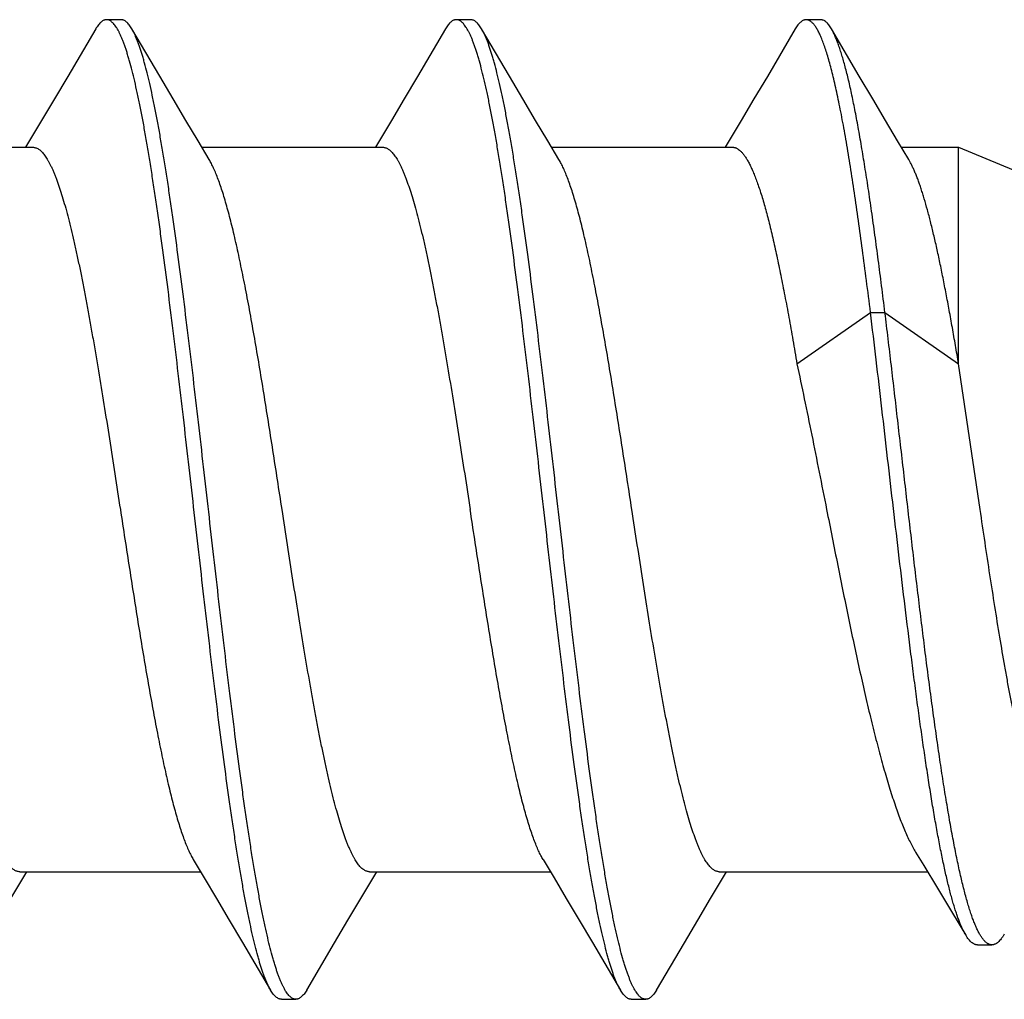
# Model space of a CAD drawing. Header units: feet. Extents: x -114 to 1432, y 355 to 669.
# Tile 146 of 195: x 1298.181 to 1298.563, y 473.998 to 474.378. Entities that reach past the tile are written whole.
import ezdxf

# ---------------------------------------------------------------- set-up
doc = ezdxf.new("R2010")
doc.units = ezdxf.units.FT
doc.header["$MEASUREMENT"] = 0
doc.layers.add('-HARDWARE', color=7, linetype='Continuous')

# ---------------------------------------------------------------- blocks, each defined once
blk = doc.blocks.new('2.5IN_LAGSCREW')
at = {"layer": '-HARDWARE', "color": 7}
for p, q in [((1220.20913, 512.07626), (1220.20351, 512.07626)), ((1220.34472, 512.07626), (1220.3391, 512.07626)), ((1220.48031, 512.07626), (1220.47469, 512.07626)), ((1220.22413, 512.05435), (1220.21332, 512.07268)), ((1220.35972, 512.05435), (1220.34891, 512.07268)), ((1220.49531, 512.05435), (1220.4845, 512.07268)), ((1220.17835, 512.03719), (1220.17218, 512.02684)), ((1220.31394, 512.03719), (1220.30777, 512.02684)), ((1220.44953, 512.03719), (1220.44336, 512.02684)), ((1220.10487, 512.02684), (1220.17498, 512.02684)), ((1220.24046, 512.02684), (1220.31057, 512.02684)), ((1220.37605, 512.02684), (1220.44616, 512.02684)), ((1220.51164, 512.02684), (1220.5338, 512.02684)), ((1220.5338, 512.02684), (1220.5983, 512.00012)), ((1220.5338, 511.94298), (1220.5338, 512.02684)), ((1220.47112, 511.94298), (1220.49965, 511.96288)), ((1220.49965, 511.96288), (1220.50527, 511.96288)), ((1220.50527, 511.96288), (1220.5338, 511.94298)), ((1220.54215, 511.8865), (1220.5338, 511.94298)), ((1220.16648, 511.73578), (1220.17266, 511.74617)), ((1220.16987, 511.74617), (1220.23998, 511.74617)), ((1220.30207, 511.73578), (1220.30825, 511.74617)), ((1220.30546, 511.74617), (1220.37557, 511.74617)), ((1220.43766, 511.73578), (1220.44384, 511.74617)), ((1220.44105, 511.74617), (1220.52176, 511.74617)), ((1220.25628, 511.71869), (1220.26711, 511.70032)), ((1220.39187, 511.71869), (1220.4027, 511.70032)), ((1220.54111, 511.71784), (1220.54672, 511.71784)), ((1220.27131, 511.69674), (1220.27692, 511.69674)), ((1220.4069, 511.69674), (1220.41251, 511.69674))]:
    blk.add_line(p, q, dxfattribs=at)
for points in [[(1220.19932, 512.07268), (1220.18849, 512.05431), (1220.1833, 512.04555), (1220.17835, 512.03719)], [(1220.33491, 512.07268), (1220.32408, 512.05431), (1220.31889, 512.04555), (1220.31394, 512.03719)], [(1220.4705, 512.07268), (1220.45967, 512.05431), (1220.45448, 512.04555), (1220.44953, 512.03719)], [(1220.24328, 512.02211), (1220.239, 512.02927), (1220.23428, 512.03723), (1220.22932, 512.04558), (1220.22413, 512.05435)], [(1220.37887, 512.02211), (1220.37459, 512.02927), (1220.36986, 512.03723), (1220.36491, 512.04558), (1220.35972, 512.05435)], [(1220.51446, 512.02211), (1220.51018, 512.02927), (1220.50545, 512.03723), (1220.5005, 512.04558), (1220.49531, 512.05435)], [(1220.51713, 511.75377), (1220.52033, 511.74852), (1220.5256, 511.73984), (1220.53109, 511.73075), (1220.53657, 511.72162)], [(1220.23716, 511.75089), (1220.24141, 511.74376), (1220.24614, 511.73581), (1220.2511, 511.72745), (1220.25628, 511.71869)], [(1220.37275, 511.75089), (1220.377, 511.74376), (1220.38173, 511.73581), (1220.38669, 511.72745), (1220.39187, 511.71869)], [(1220.28112, 511.70032), (1220.29193, 511.71866), (1220.29711, 511.72742), (1220.30207, 511.73578)], [(1220.41671, 511.70032), (1220.42752, 511.71866), (1220.4327, 511.72742), (1220.43766, 511.73578)]]:
    blk.add_lwpolyline(points, dxfattribs=at)
for points, knots in [([(1220.20351, 512.07626), (1220.20343, 512.07626), (1220.20325, 512.07625), (1220.20299, 512.07621), (1220.20272, 512.07614), (1220.20236, 512.076), (1220.20191, 512.07576), (1220.20139, 512.07536), (1220.20086, 512.07485), (1220.20034, 512.07423), (1220.19982, 512.0735), (1220.19948, 512.07297), (1220.19932, 512.07268)], [0, 0, 0, 0, 0.045699, 0.091915, 0.13915, 0.187871, 0.29134, 0.405275, 0.531794, 0.672418, 0.828232, 1, 1, 1, 1]), ([(1220.26711, 511.70032), (1220.26694, 511.70062), (1220.26659, 511.70124), (1220.2661, 511.70223), (1220.2656, 511.70332), (1220.26511, 511.70451), (1220.26461, 511.70579), (1220.26412, 511.70717), (1220.26362, 511.70865), (1220.26312, 511.71021), (1220.26263, 511.71188), (1220.26195, 511.71427), (1220.26111, 511.7175), (1220.26012, 511.72164), (1220.25913, 511.72612), (1220.25814, 511.73095), (1220.25715, 511.73611), (1220.25615, 511.74159), (1220.25516, 511.74737), (1220.25417, 511.75345), (1220.25318, 511.75981), (1220.25219, 511.76644), (1220.25084, 511.77578), (1220.24917, 511.788), (1220.24719, 511.80328), (1220.24522, 511.81927), (1220.24324, 511.83582), (1220.24126, 511.8528), (1220.23861, 511.87588), (1220.23599, 511.89906), (1220.23334, 511.92212), (1220.23136, 511.93906), (1220.22939, 511.95555), (1220.22741, 511.97147), (1220.22574, 511.98429), (1220.2244, 511.99416), (1220.22341, 512.00124), (1220.22241, 512.00806), (1220.22142, 512.01463), (1220.22043, 512.02093), (1220.21944, 512.02695), (1220.21845, 512.03266), (1220.21746, 512.03807), (1220.21646, 512.04316), (1220.21547, 512.04791), (1220.21448, 512.05232), (1220.21349, 512.05638), (1220.21265, 512.05954), (1220.21197, 512.06188), (1220.21148, 512.0635), (1220.21098, 512.06503), (1220.21049, 512.06646), (1220.20999, 512.0678), (1220.20949, 512.06904), (1220.209, 512.07018), (1220.2085, 512.07123), (1220.20801, 512.07218), (1220.20751, 512.07303), (1220.20702, 512.07378), (1220.20652, 512.07444), (1220.20602, 512.07499), (1220.20553, 512.07545), (1220.20503, 512.07581), (1220.20453, 512.07607), (1220.20402, 512.07622), (1220.20368, 512.07626), (1220.20351, 512.07626)], [0, 0, 0, 0, 0.002665, 0.005556, 0.008677, 0.012029, 0.015615, 0.019435, 0.023489, 0.027776, 0.032297, 0.037049, 0.047241, 0.05834, 0.070327, 0.083182, 0.09688, 0.111395, 0.126699, 0.142762, 0.159551, 0.177033, 0.195172, 0.233269, 0.273528, 0.315616, 0.359183, 0.403864, 0.449287, 0.540835, 0.586194, 0.630769, 0.674188, 0.716089, 0.756123, 0.775336, 0.793959, 0.811954, 0.829284, 0.845914, 0.86181, 0.87694, 0.891275, 0.904787, 0.917449, 0.92924, 0.940138, 0.950126, 0.954774, 0.959191, 0.963374, 0.967323, 0.971039, 0.97452, 0.977769, 0.980787, 0.983576, 0.986141, 0.988487, 0.990622, 0.992557, 0.994308, 0.995894, 0.997345, 0.998699, 1, 1, 1, 1]), ([(1220.21332, 512.07268), (1220.21316, 512.07297), (1220.21283, 512.0735), (1220.2123, 512.07423), (1220.21178, 512.07485), (1220.21125, 512.07536), (1220.21073, 512.07576), (1220.21028, 512.076), (1220.20992, 512.07614), (1220.20966, 512.07621), (1220.20939, 512.07625), (1220.20922, 512.07626), (1220.20913, 512.07626)], [0, 0, 0, 0, 0.171768, 0.327582, 0.468207, 0.594726, 0.70866, 0.81213, 0.86085, 0.908085, 0.954301, 1, 1, 1, 1]), ([(1220.3391, 512.07626), (1220.33902, 512.07626), (1220.33884, 512.07625), (1220.33858, 512.07621), (1220.33831, 512.07614), (1220.33795, 512.076), (1220.3375, 512.07576), (1220.33698, 512.07536), (1220.33645, 512.07485), (1220.33593, 512.07423), (1220.33541, 512.0735), (1220.33507, 512.07297), (1220.33491, 512.07268)], [0, 0, 0, 0, 0.045699, 0.091916, 0.13915, 0.187871, 0.291339, 0.405276, 0.531793, 0.672419, 0.828233, 1, 1, 1, 1]), ([(1220.4027, 511.70032), (1220.40253, 511.70062), (1220.40218, 511.70124), (1220.40169, 511.70223), (1220.40119, 511.70332), (1220.4007, 511.70451), (1220.4002, 511.70579), (1220.39971, 511.70717), (1220.39921, 511.70865), (1220.39871, 511.71021), (1220.39822, 511.71188), (1220.39754, 511.71427), (1220.3967, 511.7175), (1220.39571, 511.72164), (1220.39472, 511.72612), (1220.39373, 511.73095), (1220.39274, 511.73611), (1220.39174, 511.74159), (1220.39075, 511.74737), (1220.38976, 511.75345), (1220.38877, 511.75981), (1220.38778, 511.76644), (1220.38643, 511.77578), (1220.38476, 511.788), (1220.38278, 511.80328), (1220.38081, 511.81927), (1220.37883, 511.83582), (1220.37685, 511.8528), (1220.3742, 511.87588), (1220.37158, 511.89906), (1220.36893, 511.92212), (1220.36695, 511.93906), (1220.36498, 511.95555), (1220.363, 511.97147), (1220.36133, 511.98429), (1220.35999, 511.99416), (1220.359, 512.00124), (1220.358, 512.00806), (1220.35701, 512.01463), (1220.35602, 512.02093), (1220.35503, 512.02695), (1220.35404, 512.03266), (1220.35305, 512.03807), (1220.35205, 512.04316), (1220.35106, 512.04791), (1220.35007, 512.05232), (1220.34908, 512.05638), (1220.34824, 512.05954), (1220.34756, 512.06188), (1220.34707, 512.0635), (1220.34657, 512.06503), (1220.34607, 512.06646), (1220.34558, 512.0678), (1220.34508, 512.06904), (1220.34459, 512.07018), (1220.34409, 512.07123), (1220.3436, 512.07218), (1220.3431, 512.07303), (1220.34261, 512.07378), (1220.34211, 512.07444), (1220.34161, 512.07499), (1220.34112, 512.07545), (1220.34062, 512.07581), (1220.34012, 512.07607), (1220.33961, 512.07622), (1220.33927, 512.07626), (1220.3391, 512.07626)], [0, 0, 0, 0, 0.002665, 0.005556, 0.008677, 0.012029, 0.015615, 0.019435, 0.023489, 0.027776, 0.032297, 0.037049, 0.047241, 0.05834, 0.070327, 0.083182, 0.09688, 0.111395, 0.126699, 0.142762, 0.159551, 0.177033, 0.195172, 0.233269, 0.273528, 0.315616, 0.359183, 0.403864, 0.449287, 0.540835, 0.586194, 0.630769, 0.674188, 0.716089, 0.756123, 0.775336, 0.793959, 0.811954, 0.829284, 0.845914, 0.86181, 0.87694, 0.891275, 0.904787, 0.917449, 0.92924, 0.940138, 0.950126, 0.954774, 0.959191, 0.963374, 0.967323, 0.971039, 0.97452, 0.977769, 0.980787, 0.983576, 0.986141, 0.988487, 0.990622, 0.992557, 0.994308, 0.995894, 0.997345, 0.998699, 1, 1, 1, 1]), ([(1220.34891, 512.07268), (1220.34875, 512.07297), (1220.34841, 512.0735), (1220.34789, 512.07423), (1220.34737, 512.07485), (1220.34684, 512.07536), (1220.34632, 512.07576), (1220.34579, 512.07605), (1220.34534, 512.07619), (1220.34498, 512.07625), (1220.3448, 512.07626), (1220.34472, 512.07626)], [0, 0, 0, 0, 0.171787, 0.327618, 0.46826, 0.594791, 0.70874, 0.812221, 0.908074, 0.954296, 1, 1, 1, 1]), ([(1220.47469, 512.07626), (1220.47461, 512.07626), (1220.47443, 512.07625), (1220.47417, 512.07621), (1220.4739, 512.07614), (1220.47354, 512.076), (1220.47309, 512.07576), (1220.47257, 512.07536), (1220.47204, 512.07485), (1220.47152, 512.07423), (1220.471, 512.0735), (1220.47066, 512.07297), (1220.4705, 512.07268)], [0, 0, 0, 0, 0.045699, 0.091916, 0.13915, 0.18787, 0.29134, 0.405275, 0.531793, 0.672419, 0.828232, 1, 1, 1, 1]), ([(1220.49965, 511.96288), (1220.49914, 511.96699), (1220.49812, 511.97507), (1220.49657, 511.98693), (1220.49501, 511.99827), (1220.49346, 512.00903), (1220.49191, 512.01914), (1220.49059, 512.02715), (1220.48953, 512.03319), (1220.48875, 512.03744), (1220.48797, 512.04149), (1220.48719, 512.04534), (1220.48641, 512.04898), (1220.48564, 512.05241), (1220.48486, 512.05563), (1220.48408, 512.05862), (1220.4833, 512.06139), (1220.48253, 512.06393), (1220.48175, 512.06624), (1220.48109, 512.06802), (1220.48055, 512.06931), (1220.48016, 512.0702), (1220.47977, 512.07103), (1220.47939, 512.0718), (1220.479, 512.07251), (1220.47861, 512.07316), (1220.47822, 512.07374), (1220.47783, 512.07427), (1220.47744, 512.07474), (1220.47705, 512.07514), (1220.47666, 512.07548), (1220.47627, 512.07577), (1220.47588, 512.07598), (1220.47548, 512.07614), (1220.47509, 512.07624), (1220.47482, 512.07626), (1220.47469, 512.07626)], [0, 0, 0, 0, 0.105609, 0.207317, 0.304607, 0.396982, 0.483977, 0.565156, 0.603438, 0.64012, 0.675156, 0.708506, 0.740132, 0.769999, 0.798074, 0.82433, 0.848744, 0.871298, 0.891979, 0.910782, 0.919481, 0.927714, 0.935484, 0.942794, 0.94965, 0.956059, 0.962032, 0.96758, 0.972719, 0.977471, 0.981864, 0.985931, 0.989717, 0.993278, 0.99668, 1, 1, 1, 1]), ([(1220.4845, 512.07268), (1220.48434, 512.07297), (1220.484, 512.0735), (1220.48348, 512.07423), (1220.48296, 512.07485), (1220.48243, 512.07536), (1220.48191, 512.07576), (1220.48146, 512.076), (1220.4811, 512.07614), (1220.48083, 512.07621), (1220.48057, 512.07625), (1220.48039, 512.07626), (1220.48031, 512.07626)], [0, 0, 0, 0, 0.171767, 0.327582, 0.468206, 0.594724, 0.708661, 0.812129, 0.86085, 0.908084, 0.954301, 1, 1, 1, 1]), ([(1220.27692, 511.69674), (1220.27676, 511.69674), (1220.27642, 511.69678), (1220.27591, 511.69694), (1220.27541, 511.69719), (1220.27491, 511.69755), (1220.27441, 511.69801), (1220.27392, 511.69856), (1220.27342, 511.69922), (1220.27293, 511.69997), (1220.27243, 511.70082), (1220.27193, 511.70177), (1220.27144, 511.70282), (1220.27094, 511.70397), (1220.27045, 511.70521), (1220.26995, 511.70654), (1220.26946, 511.70798), (1220.26896, 511.7095), (1220.26846, 511.71112), (1220.26779, 511.71346), (1220.26694, 511.71662), (1220.26595, 511.72068), (1220.26496, 511.72509), (1220.26397, 511.72985), (1220.26298, 511.73493), (1220.26199, 511.74034), (1220.261, 511.74606), (1220.26001, 511.75207), (1220.25901, 511.75837), (1220.25802, 511.76494), (1220.25703, 511.77177), (1220.25604, 511.77884), (1220.2547, 511.78871), (1220.25303, 511.80154), (1220.25105, 511.81745), (1220.24907, 511.83395), (1220.24709, 511.85089), (1220.24445, 511.87395), (1220.24182, 511.89712), (1220.23918, 511.9202), (1220.2372, 511.93718), (1220.23522, 511.95374), (1220.23324, 511.96972), (1220.23127, 511.985), (1220.22959, 511.99723), (1220.22825, 512.00656), (1220.22726, 512.01319), (1220.22626, 512.01955), (1220.22527, 512.02563), (1220.22428, 512.03141), (1220.22329, 512.03689), (1220.2223, 512.04205), (1220.22131, 512.04688), (1220.22032, 512.05137), (1220.21933, 512.05551), (1220.21849, 512.05873), (1220.21781, 512.06113), (1220.21731, 512.06279), (1220.21682, 512.06436), (1220.21632, 512.06583), (1220.21582, 512.06721), (1220.21533, 512.06849), (1220.21483, 512.06968), (1220.21434, 512.07077), (1220.21384, 512.07177), (1220.2135, 512.07239), (1220.21332, 512.07268)], [0, 0, 0, 0, 0.001301, 0.002655, 0.004106, 0.005692, 0.007443, 0.009378, 0.011513, 0.013859, 0.016424, 0.019213, 0.022231, 0.02548, 0.028961, 0.032677, 0.036626, 0.040809, 0.045226, 0.049874, 0.059862, 0.07076, 0.082551, 0.095213, 0.108725, 0.12306, 0.13819, 0.154086, 0.170716, 0.188046, 0.206041, 0.224664, 0.243877, 0.283911, 0.325812, 0.369231, 0.413806, 0.459165, 0.550713, 0.596136, 0.640817, 0.684384, 0.726472, 0.766731, 0.804828, 0.822967, 0.840449, 0.857238, 0.873301, 0.888605, 0.90312, 0.916818, 0.929673, 0.94166, 0.952759, 0.962951, 0.967703, 0.972224, 0.976511, 0.980565, 0.984385, 0.987971, 0.991323, 0.994444, 0.997335, 1, 1, 1, 1]), ([(1220.41251, 511.69674), (1220.41235, 511.69674), (1220.412, 511.69678), (1220.4115, 511.69694), (1220.411, 511.69719), (1220.4105, 511.69755), (1220.41, 511.69801), (1220.40951, 511.69856), (1220.40901, 511.69922), (1220.40851, 511.69997), (1220.40802, 511.70082), (1220.40752, 511.70177), (1220.40703, 511.70282), (1220.40653, 511.70397), (1220.40604, 511.70521), (1220.40554, 511.70654), (1220.40504, 511.70798), (1220.40455, 511.7095), (1220.40405, 511.71112), (1220.40337, 511.71346), (1220.40253, 511.71662), (1220.40154, 511.72068), (1220.40055, 511.72509), (1220.39956, 511.72985), (1220.39857, 511.73493), (1220.39758, 511.74034), (1220.39659, 511.74606), (1220.3956, 511.75207), (1220.3946, 511.75837), (1220.39361, 511.76494), (1220.39262, 511.77177), (1220.39163, 511.77884), (1220.39029, 511.78871), (1220.38862, 511.80154), (1220.38664, 511.81745), (1220.38466, 511.83395), (1220.38268, 511.85089), (1220.38004, 511.87395), (1220.37741, 511.89712), (1220.37477, 511.9202), (1220.37279, 511.93718), (1220.37081, 511.95374), (1220.36883, 511.96972), (1220.36686, 511.985), (1220.36518, 511.99723), (1220.36384, 512.00656), (1220.36285, 512.01319), (1220.36185, 512.01955), (1220.36086, 512.02563), (1220.35987, 512.03141), (1220.35888, 512.03689), (1220.35789, 512.04205), (1220.3569, 512.04688), (1220.35591, 512.05137), (1220.35492, 512.05551), (1220.35408, 512.05873), (1220.3534, 512.06113), (1220.3529, 512.06279), (1220.35241, 512.06436), (1220.35191, 512.06583), (1220.35141, 512.06721), (1220.35092, 512.06849), (1220.35042, 512.06968), (1220.34993, 512.07077), (1220.34943, 512.07177), (1220.34909, 512.07239), (1220.34891, 512.07268)], [0, 0, 0, 0, 0.001301, 0.002655, 0.004106, 0.005692, 0.007443, 0.009378, 0.011513, 0.013859, 0.016424, 0.019213, 0.022231, 0.02548, 0.028961, 0.032677, 0.036626, 0.040809, 0.045226, 0.049874, 0.059862, 0.07076, 0.082551, 0.095213, 0.108725, 0.12306, 0.13819, 0.154086, 0.170716, 0.188046, 0.206041, 0.224664, 0.243877, 0.283911, 0.325812, 0.369231, 0.413806, 0.459165, 0.550713, 0.596136, 0.640817, 0.684384, 0.726472, 0.766731, 0.804828, 0.822967, 0.840449, 0.857238, 0.873301, 0.888605, 0.90312, 0.916818, 0.929673, 0.94166, 0.952759, 0.962951, 0.967703, 0.972224, 0.976511, 0.980565, 0.984385, 0.987971, 0.991323, 0.994444, 0.997335, 1, 1, 1, 1]), ([(1220.50527, 511.96288), (1220.50484, 511.96631), (1220.50399, 511.97307), (1220.50269, 511.98305), (1220.5014, 511.99268), (1220.5001, 512.00192), (1220.49881, 512.01075), (1220.49752, 512.01913), (1220.49622, 512.02702), (1220.49493, 512.03441), (1220.49364, 512.04127), (1220.49254, 512.04663), (1220.49166, 512.05064), (1220.49101, 512.05342), (1220.49036, 512.05606), (1220.48971, 512.05854), (1220.48907, 512.06087), (1220.48842, 512.06303), (1220.48777, 512.06504), (1220.48713, 512.06689), (1220.48648, 512.06858), (1220.48583, 512.0701), (1220.48519, 512.07146), (1220.48473, 512.07229), (1220.4845, 512.07268)], [0, 0, 0, 0, 0.092627, 0.182482, 0.269247, 0.352615, 0.432295, 0.508009, 0.579493, 0.646505, 0.708819, 0.766231, 0.793041, 0.818561, 0.842771, 0.865655, 0.8872, 0.907393, 0.926227, 0.943696, 0.959799, 0.974542, 0.987935, 1, 1, 1, 1]), ([(1220.17498, 512.02684), (1220.17516, 512.02684), (1220.17552, 512.02681), (1220.17605, 512.02668), (1220.17659, 512.02646), (1220.17712, 512.02616), (1220.17765, 512.02578), (1220.17818, 512.02531), (1220.17871, 512.02476), (1220.17924, 512.02413), (1220.17977, 512.02341), (1220.1803, 512.02262), (1220.18082, 512.02174), (1220.18135, 512.02078), (1220.18188, 512.01973), (1220.18241, 512.01861), (1220.18294, 512.01741), (1220.18347, 512.01613), (1220.184, 512.01478), (1220.18472, 512.01282), (1220.18562, 512.01018), (1220.18667, 512.00679), (1220.18773, 512.0031), (1220.18878, 511.99914), (1220.18984, 511.9949), (1220.1909, 511.99041), (1220.19195, 511.98566), (1220.19301, 511.98067), (1220.19407, 511.97546), (1220.19513, 511.97004), (1220.19618, 511.96441), (1220.19724, 511.95859), (1220.19867, 511.95051), (1220.20044, 511.94004), (1220.20255, 511.92711), (1220.20466, 511.91379), (1220.20677, 511.90021), (1220.20817, 511.89109), (1220.20888, 511.8865)], [0, 0, 0, 0, 0.003625, 0.007342, 0.011232, 0.015371, 0.019817, 0.02462, 0.029816, 0.035434, 0.041496, 0.048019, 0.055015, 0.062492, 0.070456, 0.078913, 0.087863, 0.097308, 0.107248, 0.117681, 0.140014, 0.164281, 0.190444, 0.218455, 0.24826, 0.279799, 0.313003, 0.347801, 0.384116, 0.421866, 0.460965, 0.501325, 0.542853, 0.629022, 0.718672, 0.810966, 0.905036, 1, 1, 1, 1]), ([(1220.31057, 512.02684), (1220.31075, 512.02684), (1220.31111, 512.02681), (1220.31164, 512.02668), (1220.31218, 512.02646), (1220.31271, 512.02616), (1220.31324, 512.02578), (1220.31377, 512.02531), (1220.3143, 512.02476), (1220.31483, 512.02413), (1220.31536, 512.02341), (1220.31588, 512.02262), (1220.31641, 512.02174), (1220.31694, 512.02078), (1220.31747, 512.01973), (1220.318, 512.01861), (1220.31853, 512.01741), (1220.31906, 512.01613), (1220.31959, 512.01478), (1220.32031, 512.01282), (1220.32121, 512.01018), (1220.32226, 512.00679), (1220.32332, 512.0031), (1220.32437, 511.99914), (1220.32543, 511.9949), (1220.32649, 511.99041), (1220.32754, 511.98566), (1220.3286, 511.98067), (1220.32966, 511.97546), (1220.33071, 511.97004), (1220.33177, 511.96441), (1220.33283, 511.95859), (1220.33426, 511.95051), (1220.33603, 511.94004), (1220.33814, 511.92711), (1220.34025, 511.91379), (1220.34236, 511.90021), (1220.34376, 511.89109), (1220.34447, 511.8865)], [0, 0, 0, 0, 0.003625, 0.007342, 0.011232, 0.015371, 0.019817, 0.02462, 0.029816, 0.035434, 0.041496, 0.048019, 0.055015, 0.062492, 0.070456, 0.078913, 0.087863, 0.097308, 0.107248, 0.117681, 0.140014, 0.164281, 0.190444, 0.218455, 0.24826, 0.279799, 0.313003, 0.347801, 0.384116, 0.421866, 0.460966, 0.501325, 0.542853, 0.629022, 0.718672, 0.810966, 0.905036, 1, 1, 1, 1]), ([(1220.44616, 512.02684), (1220.44629, 512.02684), (1220.44655, 512.02682), (1220.44694, 512.02675), (1220.44734, 512.02664), (1220.44773, 512.02647), (1220.44812, 512.02627), (1220.44865, 512.02592), (1220.44917, 512.02548), (1220.44968, 512.02498), (1220.45007, 512.02455), (1220.45046, 512.02407), (1220.45099, 512.02335), (1220.45166, 512.02233), (1220.45244, 512.02097), (1220.45321, 512.01944), (1220.45399, 512.01773), (1220.45477, 512.01585), (1220.45555, 512.0138), (1220.45632, 512.01158), (1220.4571, 512.00921), (1220.45788, 512.00667), (1220.45866, 512.00397), (1220.45944, 512.00112), (1220.46022, 511.99813), (1220.46099, 511.99498), (1220.46205, 511.99052), (1220.46337, 511.9846), (1220.46492, 511.97712), (1220.46648, 511.96917), (1220.46803, 511.96078), (1220.46959, 511.95201), (1220.47061, 511.94603), (1220.47112, 511.94298)], [0, 0, 0, 0, 0.004371, 0.008802, 0.01335, 0.018068, 0.023003, 0.028196, 0.039485, 0.04564, 0.052163, 0.059068, 0.06637, 0.082203, 0.099727, 0.11898, 0.139984, 0.162747, 0.187268, 0.213536, 0.241535, 0.271245, 0.302638, 0.335684, 0.37035, 0.406597, 0.444386, 0.524412, 0.610051, 0.70089, 0.796482, 0.896352, 1, 1, 1, 1]), ([(1220.27156, 511.8865), (1220.27039, 511.89413), (1220.26864, 511.90551), (1220.26627, 511.92057), (1220.26451, 511.93156), (1220.26275, 511.94226), (1220.26099, 511.95258), (1220.25923, 511.96246), (1220.25747, 511.97183), (1220.25598, 511.97929), (1220.25478, 511.98496), (1220.2539, 511.98896), (1220.25302, 511.9928), (1220.25214, 511.99646), (1220.25126, 511.99993), (1220.25037, 512.00322), (1220.24949, 512.0063), (1220.24861, 512.00919), (1220.24773, 512.01187), (1220.24685, 512.01435), (1220.24597, 512.0166), (1220.24509, 512.01864), (1220.24421, 512.02047), (1220.24359, 512.02159), (1220.24328, 512.02211)], [0, 0, 0, 0, 0.166713, 0.248705, 0.329069, 0.407282, 0.482834, 0.555238, 0.624027, 0.688765, 0.719486, 0.749045, 0.777396, 0.804498, 0.830311, 0.854798, 0.877927, 0.899668, 0.919997, 0.938894, 0.956344, 0.972342, 0.986889, 1, 1, 1, 1]), ([(1220.40715, 511.8865), (1220.40598, 511.89413), (1220.40423, 511.90551), (1220.40186, 511.92057), (1220.4001, 511.93156), (1220.39834, 511.94226), (1220.39658, 511.95258), (1220.39482, 511.96246), (1220.39306, 511.97183), (1220.39157, 511.97929), (1220.39037, 511.98496), (1220.38949, 511.98896), (1220.38861, 511.9928), (1220.38773, 511.99646), (1220.38685, 511.99993), (1220.38596, 512.00322), (1220.38508, 512.0063), (1220.3842, 512.00919), (1220.38332, 512.01187), (1220.38244, 512.01435), (1220.38156, 512.0166), (1220.38068, 512.01864), (1220.3798, 512.02047), (1220.37918, 512.02159), (1220.37887, 512.02211)], [0, 0, 0, 0, 0.166713, 0.248705, 0.329069, 0.407282, 0.482834, 0.555238, 0.624027, 0.688765, 0.719486, 0.749045, 0.777396, 0.804498, 0.830311, 0.854798, 0.877927, 0.899668, 0.919997, 0.938894, 0.956344, 0.972342, 0.986889, 1, 1, 1, 1]), ([(1220.5338, 511.94298), (1220.5334, 511.94535), (1220.53261, 511.95002), (1220.5314, 511.95692), (1220.53019, 511.9636), (1220.52899, 511.97003), (1220.52778, 511.97621), (1220.52658, 511.9821), (1220.52537, 511.98769), (1220.52417, 511.99297), (1220.52296, 511.99791), (1220.52176, 512.0025), (1220.52073, 512.0061), (1220.51991, 512.00879), (1220.51931, 512.01067), (1220.5187, 512.01245), (1220.5181, 512.01413), (1220.5175, 512.01571), (1220.51689, 512.01719), (1220.51629, 512.01857), (1220.51569, 512.01985), (1220.51508, 512.02102), (1220.51467, 512.02176), (1220.51446, 512.02211)], [0, 0, 0, 0, 0.088179, 0.173956, 0.257066, 0.337264, 0.414308, 0.487973, 0.558043, 0.624318, 0.686611, 0.744756, 0.798601, 0.823872, 0.848022, 0.87104, 0.892917, 0.913645, 0.933219, 0.951637, 0.968902, 0.985019, 1, 1, 1, 1]), ([(1220.53657, 511.72162), (1220.53636, 511.72198), (1220.53594, 511.72273), (1220.53533, 511.72395), (1220.53473, 511.72529), (1220.53413, 511.72676), (1220.53353, 511.72837), (1220.53293, 511.73009), (1220.53233, 511.73195), (1220.53173, 511.73393), (1220.53113, 511.73603), (1220.53053, 511.73825), (1220.52994, 511.74059), (1220.52913, 511.74393), (1220.52812, 511.74839), (1220.52694, 511.75408), (1220.52577, 511.76018), (1220.52459, 511.76669), (1220.52343, 511.77358), (1220.52226, 511.78082), (1220.5211, 511.7884), (1220.51994, 511.7963), (1220.51878, 511.80448), (1220.51763, 511.81293), (1220.51648, 511.82161), (1220.51494, 511.8336), (1220.51303, 511.84898), (1220.51078, 511.8678), (1220.50853, 511.88696), (1220.5063, 511.90622), (1220.50409, 511.9254), (1220.50188, 511.94427), (1220.5004, 511.95673), (1220.49965, 511.96288)], [0, 0, 0, 0, 0.005063, 0.010601, 0.016623, 0.023131, 0.030127, 0.03761, 0.045578, 0.054028, 0.062956, 0.072357, 0.082225, 0.092553, 0.114564, 0.138329, 0.163777, 0.190836, 0.219425, 0.249458, 0.280847, 0.3135, 0.34732, 0.382208, 0.418065, 0.454786, 0.530401, 0.608202, 0.687326, 0.766911, 0.846102, 0.924067, 1, 1, 1, 1]), ([(1220.54672, 511.71784), (1220.54661, 511.71784), (1220.54638, 511.71786), (1220.54603, 511.71792), (1220.54569, 511.71803), (1220.54534, 511.71818), (1220.545, 511.71838), (1220.54466, 511.71861), (1220.54432, 511.71889), (1220.54398, 511.71922), (1220.54364, 511.71958), (1220.5433, 511.71999), (1220.54296, 511.72044), (1220.54249, 511.72111), (1220.54191, 511.72206), (1220.54124, 511.72333), (1220.54057, 511.72477), (1220.5399, 511.72637), (1220.53922, 511.72813), (1220.53855, 511.73004), (1220.53789, 511.73212), (1220.53722, 511.73434), (1220.53655, 511.73672), (1220.53589, 511.73925), (1220.53522, 511.74192), (1220.53456, 511.74474), (1220.5339, 511.7477), (1220.533, 511.75191), (1220.53188, 511.7575), (1220.53058, 511.76459), (1220.52927, 511.77217), (1220.52797, 511.78019), (1220.52667, 511.78864), (1220.52538, 511.79748), (1220.52409, 511.80667), (1220.52281, 511.81618), (1220.52153, 511.82598), (1220.51981, 511.83951), (1220.51769, 511.85687), (1220.51518, 511.87806), (1220.51269, 511.89951), (1220.51022, 511.92095), (1220.50776, 511.94206), (1220.5061, 511.956), (1220.50527, 511.96288)], [0, 0, 0, 0, 0.001372, 0.002763, 0.004195, 0.005686, 0.007252, 0.008907, 0.010664, 0.012531, 0.014517, 0.016628, 0.01887, 0.021247, 0.026416, 0.032156, 0.03848, 0.045393, 0.052899, 0.060996, 0.069683, 0.078955, 0.088807, 0.099231, 0.110219, 0.121763, 0.133852, 0.146475, 0.173281, 0.202084, 0.232776, 0.265245, 0.299371, 0.335029, 0.372088, 0.410414, 0.449869, 0.490312, 0.573588, 0.659079, 0.745615, 0.832034, 0.917195, 1, 1, 1, 1]), ([(1220.47112, 511.94298), (1220.4721, 511.93846), (1220.47404, 511.92926), (1220.47691, 511.91526), (1220.47977, 511.90096), (1220.48168, 511.89134), (1220.48264, 511.8865)], [0, 0, 0, 0, 0.240858, 0.489519, 0.743436, 1, 1, 1, 1]), ([(1220.16987, 511.74617), (1220.16969, 511.74617), (1220.16933, 511.7462), (1220.1688, 511.74633), (1220.16826, 511.74654), (1220.16773, 511.74684), (1220.1672, 511.74722), (1220.16667, 511.74769), (1220.16614, 511.74824), (1220.16561, 511.74887), (1220.16508, 511.74959), (1220.16455, 511.75039), (1220.16402, 511.75127), (1220.16349, 511.75223), (1220.16297, 511.75327), (1220.16244, 511.75439), (1220.16191, 511.75559), (1220.16138, 511.75687), (1220.16085, 511.75823), (1220.16013, 511.76018), (1220.15923, 511.76282), (1220.15817, 511.76622), (1220.15712, 511.7699), (1220.15606, 511.77387), (1220.15501, 511.7781), (1220.15395, 511.7826), (1220.15289, 511.78734), (1220.15184, 511.79233), (1220.15078, 511.79754), (1220.14972, 511.80297), (1220.14866, 511.8086), (1220.14761, 511.81441), (1220.14618, 511.82249), (1220.1444, 511.83296), (1220.14229, 511.84589), (1220.14019, 511.85921), (1220.13808, 511.87279), (1220.13667, 511.88192), (1220.13597, 511.8865)], [0, 0, 0, 0, 0.003625, 0.007342, 0.011232, 0.015371, 0.019817, 0.02462, 0.029816, 0.035434, 0.041496, 0.048019, 0.055015, 0.062492, 0.070456, 0.078913, 0.087863, 0.097308, 0.107248, 0.117681, 0.140014, 0.164281, 0.190444, 0.218455, 0.24826, 0.279799, 0.313003, 0.347801, 0.384116, 0.421866, 0.460966, 0.501325, 0.542853, 0.629022, 0.718672, 0.810966, 0.905036, 1, 1, 1, 1]), ([(1220.20888, 511.8865), (1220.21005, 511.87887), (1220.2118, 511.86749), (1220.21416, 511.85244), (1220.21592, 511.84144), (1220.21768, 511.83074), (1220.21945, 511.82042), (1220.22121, 511.81054), (1220.22296, 511.80117), (1220.22445, 511.79371), (1220.22565, 511.78805), (1220.22653, 511.78404), (1220.22742, 511.7802), (1220.2283, 511.77655), (1220.22918, 511.77307), (1220.23006, 511.76979), (1220.23094, 511.7667), (1220.23183, 511.76381), (1220.23271, 511.76113), (1220.23359, 511.75866), (1220.23447, 511.7564), (1220.23535, 511.75436), (1220.23623, 511.75254), (1220.23685, 511.75141), (1220.23716, 511.75089)], [0, 0, 0, 0, 0.166713, 0.248705, 0.329069, 0.407282, 0.482834, 0.555238, 0.624027, 0.688765, 0.719486, 0.749045, 0.777396, 0.804498, 0.830311, 0.854798, 0.877927, 0.899668, 0.919997, 0.938894, 0.956344, 0.972342, 0.986889, 1, 1, 1, 1]), ([(1220.30546, 511.74617), (1220.30528, 511.74617), (1220.30492, 511.7462), (1220.30438, 511.74633), (1220.30385, 511.74654), (1220.30332, 511.74684), (1220.30279, 511.74722), (1220.30226, 511.74769), (1220.30173, 511.74824), (1220.3012, 511.74887), (1220.30067, 511.74959), (1220.30014, 511.75039), (1220.29961, 511.75127), (1220.29908, 511.75223), (1220.29856, 511.75327), (1220.29803, 511.75439), (1220.2975, 511.75559), (1220.29697, 511.75687), (1220.29644, 511.75823), (1220.29572, 511.76018), (1220.29482, 511.76282), (1220.29376, 511.76622), (1220.29271, 511.7699), (1220.29165, 511.77387), (1220.2906, 511.7781), (1220.28954, 511.7826), (1220.28848, 511.78734), (1220.28743, 511.79233), (1220.28637, 511.79754), (1220.28531, 511.80297), (1220.28425, 511.8086), (1220.2832, 511.81441), (1220.28177, 511.82249), (1220.27999, 511.83296), (1220.27788, 511.84589), (1220.27578, 511.85921), (1220.27367, 511.87279), (1220.27226, 511.88192), (1220.27156, 511.8865)], [0, 0, 0, 0, 0.003625, 0.007342, 0.011232, 0.015371, 0.019817, 0.02462, 0.029816, 0.035434, 0.041496, 0.048019, 0.055015, 0.062492, 0.070456, 0.078913, 0.087863, 0.097308, 0.107248, 0.117681, 0.140014, 0.164281, 0.190444, 0.218455, 0.24826, 0.279799, 0.313003, 0.347801, 0.384116, 0.421866, 0.460966, 0.501325, 0.542853, 0.629022, 0.718672, 0.810966, 0.905036, 1, 1, 1, 1]), ([(1220.37275, 511.75089), (1220.37244, 511.75141), (1220.37182, 511.75254), (1220.37094, 511.75436), (1220.37006, 511.7564), (1220.36918, 511.75866), (1220.3683, 511.76113), (1220.36742, 511.76381), (1220.36653, 511.7667), (1220.36565, 511.76979), (1220.36477, 511.77307), (1220.36389, 511.77655), (1220.36301, 511.7802), (1220.36212, 511.78404), (1220.36124, 511.78805), (1220.36004, 511.79371), (1220.35855, 511.80117), (1220.35679, 511.81054), (1220.35503, 511.82042), (1220.35327, 511.83074), (1220.35151, 511.84144), (1220.34975, 511.85244), (1220.34739, 511.86749), (1220.34564, 511.87887), (1220.34447, 511.8865)], [0, 0, 0, 0, 0.013111, 0.027658, 0.043656, 0.061106, 0.080003, 0.100332, 0.122073, 0.145202, 0.169689, 0.195502, 0.222604, 0.250955, 0.280514, 0.311235, 0.375973, 0.444762, 0.517166, 0.592718, 0.670931, 0.751295, 0.833287, 1, 1, 1, 1]), ([(1220.44105, 511.74617), (1220.44087, 511.74617), (1220.44051, 511.7462), (1220.43997, 511.74633), (1220.43944, 511.74654), (1220.43891, 511.74684), (1220.43838, 511.74722), (1220.43785, 511.74769), (1220.43732, 511.74824), (1220.43679, 511.74887), (1220.43626, 511.74959), (1220.43573, 511.75039), (1220.4352, 511.75127), (1220.43467, 511.75223), (1220.43414, 511.75327), (1220.43362, 511.75439), (1220.43309, 511.75559), (1220.43256, 511.75687), (1220.43203, 511.75823), (1220.43131, 511.76018), (1220.43041, 511.76282), (1220.42935, 511.76622), (1220.4283, 511.7699), (1220.42724, 511.77387), (1220.42619, 511.7781), (1220.42513, 511.7826), (1220.42407, 511.78734), (1220.42302, 511.79233), (1220.42196, 511.79754), (1220.4209, 511.80297), (1220.41984, 511.8086), (1220.41879, 511.81441), (1220.41736, 511.82249), (1220.41558, 511.83296), (1220.41347, 511.84589), (1220.41137, 511.85921), (1220.40926, 511.87279), (1220.40785, 511.88192), (1220.40715, 511.8865)], [0, 0, 0, 0, 0.003625, 0.007342, 0.011232, 0.015371, 0.019817, 0.02462, 0.029816, 0.035434, 0.041496, 0.048019, 0.055015, 0.062492, 0.070456, 0.078913, 0.087863, 0.097308, 0.107248, 0.117681, 0.140014, 0.164281, 0.190444, 0.218455, 0.24826, 0.279799, 0.313003, 0.347801, 0.384116, 0.421866, 0.460965, 0.501325, 0.542853, 0.629022, 0.718672, 0.810966, 0.905036, 1, 1, 1, 1]), ([(1220.48264, 511.8865), (1220.48407, 511.87928), (1220.48621, 511.8685), (1220.48909, 511.85423), (1220.49124, 511.84377), (1220.49339, 511.83357), (1220.49554, 511.82369), (1220.49768, 511.81418), (1220.49983, 511.80511), (1220.50165, 511.79785), (1220.5031, 511.7923), (1220.50418, 511.78835), (1220.50526, 511.78454), (1220.50633, 511.78088), (1220.50741, 511.77738), (1220.50849, 511.77405), (1220.50956, 511.77088), (1220.51064, 511.76789), (1220.51171, 511.76508), (1220.51279, 511.76245), (1220.51386, 511.76), (1220.51494, 511.75774), (1220.51601, 511.75568), (1220.51676, 511.75438), (1220.51713, 511.75377)], [0, 0, 0, 0, 0.160627, 0.239781, 0.317551, 0.393492, 0.467169, 0.538164, 0.606077, 0.670532, 0.701351, 0.731177, 0.75997, 0.787693, 0.814311, 0.839793, 0.864108, 0.887232, 0.909141, 0.929818, 0.949247, 0.967421, 0.984336, 1, 1, 1, 1]), ([(1220.57383, 511.76275), (1220.57366, 511.76268), (1220.57332, 511.76256), (1220.57279, 511.76247), (1220.57227, 511.76246), (1220.57175, 511.76253), (1220.57122, 511.76269), (1220.57071, 511.76294), (1220.57019, 511.76326), (1220.56967, 511.76367), (1220.56916, 511.76415), (1220.56865, 511.76472), (1220.56814, 511.76537), (1220.56763, 511.76609), (1220.56712, 511.7669), (1220.56661, 511.76778), (1220.5661, 511.76874), (1220.5656, 511.76977), (1220.56509, 511.77089), (1220.56459, 511.77207), (1220.56408, 511.77334), (1220.5634, 511.77516), (1220.56254, 511.77762), (1220.56154, 511.78079), (1220.56055, 511.78423), (1220.55956, 511.78794), (1220.55857, 511.7919), (1220.55758, 511.7961), (1220.55659, 511.80054), (1220.55561, 511.8052), (1220.55463, 511.81007), (1220.55365, 511.81513), (1220.55268, 511.82039), (1220.55137, 511.82772), (1220.54974, 511.83724), (1220.54783, 511.84905), (1220.54592, 511.86128), (1220.54403, 511.87381), (1220.54278, 511.88225), (1220.54215, 511.8865)], [0, 0, 0, 0, 0.00418, 0.008199, 0.01215, 0.016134, 0.020247, 0.024578, 0.0292, 0.034173, 0.039544, 0.04535, 0.051618, 0.058368, 0.065615, 0.073371, 0.081642, 0.090433, 0.099747, 0.109584, 0.119944, 0.130826, 0.154137, 0.179484, 0.206822, 0.236096, 0.267241, 0.300189, 0.334865, 0.371188, 0.409074, 0.448435, 0.489178, 0.53121, 0.618743, 0.710229, 0.804835, 0.901711, 1, 1, 1, 1]), ([(1220.54111, 511.71784), (1220.54102, 511.71784), (1220.54082, 511.71785), (1220.54054, 511.7179), (1220.54025, 511.71797), (1220.53986, 511.71811), (1220.53937, 511.71837), (1220.5388, 511.7188), (1220.53824, 511.71933), (1220.53767, 511.71999), (1220.53711, 511.72076), (1220.53675, 511.72132), (1220.53657, 511.72162)], [0, 0, 0, 0, 0.046428, 0.093318, 0.141155, 0.190396, 0.294617, 0.408871, 0.535242, 0.675234, 0.829904, 1, 1, 1, 1]), ([(1220.55151, 511.72197), (1220.55132, 511.72165), (1220.55094, 511.72103), (1220.55034, 511.72019), (1220.54974, 511.71947), (1220.54914, 511.71888), (1220.54854, 511.71842), (1220.54803, 511.71814), (1220.54762, 511.71798), (1220.54732, 511.7179), (1220.54702, 511.71785), (1220.54682, 511.71784), (1220.54672, 511.71784)], [0, 0, 0, 0, 0.172841, 0.329424, 0.470507, 0.597164, 0.710922, 0.813902, 0.86227, 0.909086, 0.954826, 1, 1, 1, 1]), ([(1220.27131, 511.69674), (1220.27122, 511.69674), (1220.27105, 511.69675), (1220.27078, 511.6968), (1220.27052, 511.69687), (1220.27016, 511.697), (1220.26971, 511.69725), (1220.26918, 511.69765), (1220.26866, 511.69816), (1220.26813, 511.69878), (1220.26761, 511.6995), (1220.26728, 511.70004), (1220.26711, 511.70032)], [0, 0, 0, 0, 0.045699, 0.091916, 0.13915, 0.18787, 0.29134, 0.405275, 0.531793, 0.672419, 0.828232, 1, 1, 1, 1]), ([(1220.28112, 511.70032), (1220.28095, 511.70004), (1220.28062, 511.6995), (1220.2801, 511.69878), (1220.27957, 511.69816), (1220.27905, 511.69765), (1220.27852, 511.69725), (1220.27807, 511.697), (1220.27771, 511.69687), (1220.27745, 511.6968), (1220.27719, 511.69675), (1220.27701, 511.69674), (1220.27692, 511.69674)], [0, 0, 0, 0, 0.171767, 0.327582, 0.468206, 0.594725, 0.708661, 0.812129, 0.86085, 0.908084, 0.954301, 1, 1, 1, 1]), ([(1220.4069, 511.69674), (1220.40681, 511.69674), (1220.40663, 511.69675), (1220.40637, 511.6968), (1220.40611, 511.69687), (1220.40575, 511.697), (1220.4053, 511.69725), (1220.40477, 511.69765), (1220.40425, 511.69816), (1220.40372, 511.69878), (1220.4032, 511.6995), (1220.40287, 511.70004), (1220.4027, 511.70032)], [0, 0, 0, 0, 0.045699, 0.091915, 0.13915, 0.187871, 0.29134, 0.405274, 0.531793, 0.672418, 0.828232, 1, 1, 1, 1]), ([(1220.41671, 511.70032), (1220.41654, 511.70004), (1220.41621, 511.6995), (1220.41569, 511.69878), (1220.41516, 511.69816), (1220.41464, 511.69765), (1220.41411, 511.69725), (1220.41366, 511.697), (1220.4133, 511.69687), (1220.41304, 511.6968), (1220.41278, 511.69675), (1220.4126, 511.69674), (1220.41251, 511.69674)], [0, 0, 0, 0, 0.171768, 0.327582, 0.468207, 0.594726, 0.70866, 0.812129, 0.86085, 0.908085, 0.954301, 1, 1, 1, 1])]:
    blk.add_open_spline(points, degree=3, knots=knots, dxfattribs=at)

msp = doc.modelspace()

# ---------------------------------------------------------------- block references
at = {"layer": '-HARDWARE'}
msp.add_blockref('2.5IN_LAGSCREW', (78.011, -37.69841), dxfattribs=at)

doc.saveas('drawing.dxf')
